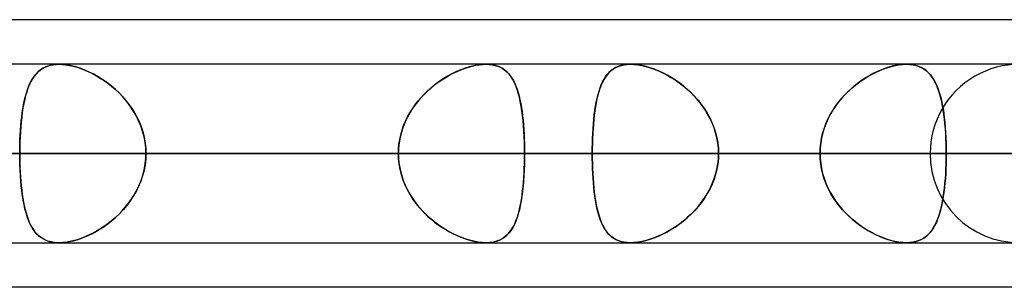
# Model space of a CAD drawing. Header units: millimetres. Extents: x -243 to 243, y -86 to 92.
# Tile 15 of 79: x -119.22 to -109.34, y 41.31 to 44. Entities that reach past the tile are written whole.
import ezdxf

# ---------------------------------------------------------------- set-up
doc = ezdxf.new("R2010")
doc.units = ezdxf.units.MM
doc.layers.add('MAIN-1', color=7, linetype='Continuous')

msp = doc.modelspace()

# ---------------------------------------------------------------- linework, layer by layer
at = {"layer": 'MAIN-1'}
for p, q in [((-70.1842, 44), (-129.42, 44)), ((-64.4885, 44), (-123.7242, 44)), ((-70.1842, 44), (-123.7242, 44)), ((-64.4885, 44), (-123.7242, 44)), ((-110.3231, 43.5525), (-151.076, 43.5525)), ((-110.3231, 43.5525), (-151.076, 43.5525)), ((-100.4445, 43.5525), (-137.114, 43.5525)), ((-100.4445, 43.5525), (-137.114, 43.5525)), ((-90.5644, 43.5525), (-123.152, 43.5525)), ((-90.5644, 43.5525), (-123.152, 43.5525)), ((122.9667, 43.5525), (-122.9667, 43.5525)), ((122.9667, 43.5525), (-122.9667, 43.5525)), ((-118.8909, 43.5463), (-118.9233, 43.5384)), ((-118.9098, 43.5421), (-118.8813, 43.5479)), ((-118.8563, 43.551), (-118.8909, 43.5463)), ((-118.8813, 43.5479), (-118.8514, 43.5514)), ((-118.8199, 43.5525), (-118.8563, 43.551)), ((-118.8514, 43.5514), (-118.8199, 43.5525)), ((-114.5395, 43.5525), (-118.8202, 43.5525)), ((-114.5395, 43.5525), (-118.8202, 43.5525)), ((-118.7808, 43.5509), (-118.8199, 43.5525)), ((-118.8199, 43.5525), (-118.7865, 43.5513)), ((-118.7865, 43.5513), (-118.7516, 43.5477)), ((-118.7397, 43.546), (-118.7808, 43.5509)), ((-118.7516, 43.5477), (-118.7152, 43.5416)), ((-118.6969, 43.5378), (-118.7397, 43.546)), ((-114.6181, 43.5463), (-114.6602, 43.5384)), ((-114.6421, 43.5421), (-114.6065, 43.5479)), ((-114.5777, 43.551), (-114.6181, 43.5463)), ((-114.6065, 43.5479), (-114.5722, 43.5514)), ((-114.5393, 43.5525), (-114.5777, 43.551)), ((-114.5722, 43.5514), (-114.5394, 43.5525)), ((-114.5394, 43.5525), (-114.5075, 43.5513)), ((-114.5023, 43.5509), (-114.5393, 43.5525)), ((-114.5075, 43.5513), (-114.4771, 43.5477)), ((-114.4674, 43.546), (-114.5023, 43.5509)), ((-114.4771, 43.5477), (-114.4482, 43.5416)), ((-114.4346, 43.5378), (-114.4674, 43.546)), ((-113.1557, 43.5471), (-113.186, 43.5404)), ((-113.1846, 43.5407), (-113.1547, 43.5473)), ((-113.1236, 43.5512), (-113.1557, 43.5471)), ((-113.1547, 43.5473), (-113.1231, 43.5512)), ((-113.0898, 43.5525), (-113.1236, 43.5512)), ((-113.1231, 43.5512), (-113.0898, 43.5525)), ((113.0899, 43.5525), (-113.0899, 43.5525)), ((113.0899, 43.5525), (-113.0899, 43.5525)), ((-113.0532, 43.5511), (-113.0898, 43.5525)), ((-113.0898, 43.5525), (-113.0537, 43.5511)), ((-113.0537, 43.5511), (-113.0159, 43.547)), ((-113.015, 43.5468), (-113.0532, 43.5511)), ((-113.0159, 43.547), (-112.9764, 43.54)), ((-112.9751, 43.5397), (-113.015, 43.5468)), ((-110.3984, 43.5467), (-110.4385, 43.5395)), ((-110.4324, 43.5408), (-110.3944, 43.5473)), ((-110.3598, 43.5511), (-110.3984, 43.5467)), ((-110.3944, 43.5473), (-110.358, 43.5512)), ((-110.3232, 43.5525), (-110.3598, 43.5511)), ((-110.358, 43.5512), (-110.3231, 43.5525)), ((-110.2895, 43.5512), (-110.3232, 43.5525)), ((-110.3231, 43.5525), (-110.2887, 43.5511)), ((-110.2576, 43.5472), (-110.2895, 43.5512)), ((-110.2887, 43.5511), (-110.256, 43.5469)), ((-110.2274, 43.5406), (-110.2576, 43.5472)), ((-110.256, 43.5469), (-110.2251, 43.54)), ((-119.0508, 43.4568), (-119.0703, 43.4327)), ((-119.0622, 43.4432), (-119.0451, 43.4631)), ((-119.0295, 43.4785), (-119.0508, 43.4568)), ((-119.0451, 43.4631), (-119.0265, 43.4811)), ((-119.0062, 43.4976), (-119.0295, 43.4785)), ((-119.0265, 43.4811), (-119.0065, 43.4974)), ((-119.0065, 43.4974), (-118.9849, 43.5116)), ((-118.9808, 43.514), (-119.0062, 43.4976)), ((-118.9849, 43.5116), (-118.9616, 43.5239)), ((-118.9532, 43.5277), (-118.9808, 43.514)), ((-118.9616, 43.5239), (-118.9366, 43.5341)), ((-118.9233, 43.5384), (-118.9532, 43.5277)), ((-118.9366, 43.5341), (-118.9098, 43.5421)), ((-118.7152, 43.5416), (-118.6778, 43.5332)), ((-118.6529, 43.5265), (-118.6969, 43.5378)), ((-118.6778, 43.5332), (-118.6398, 43.5226)), ((-118.6081, 43.5121), (-118.6529, 43.5265)), ((-118.6398, 43.5226), (-118.6013, 43.5097)), ((-118.5631, 43.4949), (-118.6081, 43.5121)), ((-118.6013, 43.5097), (-118.5626, 43.4947)), ((-118.5179, 43.475), (-118.5631, 43.4949)), ((-118.5626, 43.4947), (-118.5237, 43.4777)), ((-118.5237, 43.4777), (-118.4848, 43.4587)), ((-118.4729, 43.4524), (-118.5179, 43.475)), ((-118.4848, 43.4587), (-118.446, 43.4376)), ((-118.4284, 43.4273), (-118.4729, 43.4524)), ((-114.8804, 43.4568), (-114.9246, 43.4327)), ((-114.906, 43.4432), (-114.8681, 43.4631)), ((-114.8359, 43.4785), (-114.8804, 43.4568)), ((-114.8681, 43.4631), (-114.8301, 43.4811)), ((-114.7914, 43.4976), (-114.8359, 43.4785)), ((-114.8301, 43.4811), (-114.792, 43.4974)), ((-114.792, 43.4974), (-114.7539, 43.5116)), ((-114.7471, 43.514), (-114.7914, 43.4976)), ((-114.7539, 43.5116), (-114.7162, 43.5239)), ((-114.7033, 43.5277), (-114.7471, 43.514)), ((-114.7162, 43.5239), (-114.6788, 43.5341)), ((-114.6602, 43.5384), (-114.7033, 43.5277)), ((-114.6788, 43.5341), (-114.6421, 43.5421)), ((-114.4482, 43.5416), (-114.4211, 43.5332)), ((-114.4043, 43.5265), (-114.4346, 43.5378)), ((-114.4211, 43.5332), (-114.396, 43.5226)), ((-114.3766, 43.5121), (-114.4043, 43.5265)), ((-114.396, 43.5226), (-114.3726, 43.5097)), ((-114.3512, 43.4949), (-114.3766, 43.5121)), ((-114.3726, 43.5097), (-114.351, 43.4947)), ((-114.3282, 43.475), (-114.3512, 43.4949)), ((-114.351, 43.4947), (-114.331, 43.4777)), ((-114.331, 43.4777), (-114.3125, 43.4587)), ((-114.3072, 43.4524), (-114.3282, 43.475)), ((-114.3125, 43.4587), (-114.2954, 43.4376)), ((-114.2881, 43.4273), (-114.3072, 43.4524)), ((-113.3254, 43.4478), (-113.3425, 43.4244)), ((-113.3396, 43.4286), (-113.3226, 43.4512)), ((-113.3067, 43.469), (-113.3254, 43.4478)), ((-113.3226, 43.4512), (-113.3041, 43.4717)), ((-113.2864, 43.488), (-113.3067, 43.469)), ((-113.3041, 43.4717), (-113.284, 43.49)), ((-113.2642, 43.5048), (-113.2864, 43.488)), ((-113.284, 43.49), (-113.262, 43.5062)), ((-113.2402, 43.5191), (-113.2642, 43.5048)), ((-113.262, 43.5062), (-113.2382, 43.5201)), ((-113.2141, 43.531), (-113.2402, 43.5191)), ((-113.2382, 43.5201), (-113.2124, 43.5317)), ((-113.186, 43.5404), (-113.2141, 43.531)), ((-113.2124, 43.5317), (-113.1846, 43.5407)), ((-112.9764, 43.54), (-112.9358, 43.5304)), ((-112.934, 43.5299), (-112.9751, 43.5397)), ((-112.9358, 43.5304), (-112.8945, 43.5182)), ((-112.8923, 43.5174), (-112.934, 43.5299)), ((-112.8945, 43.5182), (-112.8527, 43.5035)), ((-112.8501, 43.5025), (-112.8923, 43.5174)), ((-112.8527, 43.5035), (-112.8107, 43.4864)), ((-112.8077, 43.4851), (-112.8501, 43.5025)), ((-112.8107, 43.4864), (-112.7687, 43.4671)), ((-112.7654, 43.4655), (-112.8077, 43.4851)), ((-112.7687, 43.4671), (-112.7268, 43.4455)), ((-112.7233, 43.4436), (-112.7654, 43.4655)), ((-110.7116, 43.4287), (-110.6717, 43.4513)), ((-110.6489, 43.4632), (-110.6912, 43.4405)), ((-110.6717, 43.4513), (-110.6316, 43.4717)), ((-110.6063, 43.4835), (-110.6489, 43.4632)), ((-110.6316, 43.4717), (-110.5913, 43.4901)), ((-110.5638, 43.5014), (-110.6063, 43.4835)), ((-110.5913, 43.4901), (-110.5511, 43.5063)), ((-110.5215, 43.5167), (-110.5638, 43.5014)), ((-110.5511, 43.5063), (-110.511, 43.5201)), ((-110.4797, 43.5295), (-110.5215, 43.5167)), ((-110.511, 43.5201), (-110.4714, 43.5317)), ((-110.4385, 43.5395), (-110.4797, 43.5295)), ((-110.4714, 43.5317), (-110.4324, 43.5408)), ((-110.199, 43.5314), (-110.2274, 43.5406)), ((-110.2251, 43.54), (-110.1963, 43.5303)), ((-110.1728, 43.5197), (-110.199, 43.5314)), ((-110.1963, 43.5303), (-110.1696, 43.5181)), ((-110.1484, 43.5058), (-110.1728, 43.5197)), ((-110.1696, 43.5181), (-110.1449, 43.5034)), ((-110.1259, 43.4895), (-110.1484, 43.5058)), ((-110.1449, 43.5034), (-110.1221, 43.4864)), ((-110.1052, 43.4711), (-110.1259, 43.4895)), ((-110.1221, 43.4864), (-110.1011, 43.4671)), ((-110.0861, 43.4506), (-110.1052, 43.4711)), ((-110.1011, 43.4671), (-110.0818, 43.4455)), ((-110.0685, 43.4281), (-110.0861, 43.4506)), ((-119.1194, 43.3453), (-119.1067, 43.3726)), ((-119.1043, 43.3773), (-119.1191, 43.3461)), ((-119.1067, 43.3726), (-119.0929, 43.398)), ((-119.0881, 43.4062), (-119.1043, 43.3773)), ((-119.0929, 43.398), (-119.0781, 43.4215)), ((-119.0703, 43.4327), (-119.0881, 43.4062)), ((-119.0781, 43.4215), (-119.0622, 43.4432)), ((-118.446, 43.4376), (-118.4073, 43.4144)), ((-118.3843, 43.3995), (-118.4284, 43.4273)), ((-118.4073, 43.4144), (-118.369, 43.3892)), ((-118.3407, 43.3691), (-118.3843, 43.3995)), ((-118.369, 43.3892), (-118.3312, 43.3621)), ((-118.298, 43.3361), (-118.3407, 43.3691)), ((-118.3312, 43.3621), (-118.2941, 43.3329)), ((-115.0541, 43.3453), (-115.0178, 43.3726)), ((-115.0112, 43.3773), (-115.0531, 43.3461)), ((-115.0178, 43.3726), (-114.9809, 43.398)), ((-114.9682, 43.4062), (-115.0112, 43.3773)), ((-114.9809, 43.398), (-114.9435, 43.4215)), ((-114.9246, 43.4327), (-114.9682, 43.4062)), ((-114.9435, 43.4215), (-114.906, 43.4432)), ((-114.2954, 43.4376), (-114.2796, 43.4144)), ((-114.2707, 43.3995), (-114.2881, 43.4273)), ((-114.2796, 43.4144), (-114.265, 43.3892)), ((-114.2548, 43.3691), (-114.2707, 43.3995)), ((-114.265, 43.3892), (-114.2515, 43.3621)), ((-114.2404, 43.3361), (-114.2548, 43.3691)), ((-114.2515, 43.3621), (-114.2391, 43.3329)), ((-113.395, 43.3169), (-113.3829, 43.348)), ((-113.3724, 43.3714), (-113.3854, 43.342)), ((-113.3829, 43.348), (-113.3697, 43.377)), ((-113.3582, 43.3989), (-113.3724, 43.3714)), ((-113.3697, 43.377), (-113.3553, 43.4039)), ((-113.3425, 43.4244), (-113.3582, 43.3989)), ((-113.3553, 43.4039), (-113.3396, 43.4286)), ((-112.7268, 43.4455), (-112.6849, 43.4216)), ((-112.6817, 43.4196), (-112.7233, 43.4436)), ((-112.6849, 43.4216), (-112.6434, 43.3953)), ((-112.6404, 43.3934), (-112.6817, 43.4196)), ((-112.6434, 43.3953), (-112.6023, 43.3668)), ((-112.5996, 43.3648), (-112.6404, 43.3934)), ((-112.6023, 43.3668), (-112.562, 43.3361)), ((-112.5595, 43.3341), (-112.5996, 43.3648)), ((-110.8666, 43.3169), (-110.8289, 43.348)), ((-110.8147, 43.359), (-110.854, 43.3276)), ((-110.8289, 43.348), (-110.7904, 43.377)), ((-110.7744, 43.3883), (-110.8147, 43.359)), ((-110.7904, 43.377), (-110.7512, 43.4039)), ((-110.7331, 43.4155), (-110.7744, 43.3883)), ((-110.7512, 43.4039), (-110.7116, 43.4287)), ((-110.6912, 43.4405), (-110.7331, 43.4155)), ((-110.0818, 43.4455), (-110.0639, 43.4216)), ((-110.0522, 43.4036), (-110.0685, 43.4281)), ((-110.0639, 43.4216), (-110.0473, 43.3953)), ((-110.0372, 43.3769), (-110.0522, 43.4036)), ((-110.0473, 43.3953), (-110.032, 43.3668)), ((-110.0232, 43.3481), (-110.0372, 43.3769)), ((-110.032, 43.3668), (-110.018, 43.3361)), ((-110.0104, 43.3173), (-110.0232, 43.3481)), ((-119.1612, 43.2184), (-119.1521, 43.2528)), ((-119.1447, 43.2773), (-119.1557, 43.2398)), ((-119.1521, 43.2528), (-119.1421, 43.2854)), ((-119.1325, 43.3128), (-119.1447, 43.2773)), ((-119.1421, 43.2854), (-119.1312, 43.3163)), ((-119.1191, 43.3461), (-119.1325, 43.3128)), ((-119.1312, 43.3163), (-119.1194, 43.3453)), ((-118.2564, 43.3005), (-118.298, 43.3361)), ((-118.2941, 43.3329), (-118.2579, 43.3018)), ((-118.2579, 43.3018), (-118.2227, 43.2688)), ((-118.2163, 43.2624), (-118.2564, 43.3005)), ((-118.2227, 43.2688), (-118.189, 43.234)), ((-118.1778, 43.2218), (-118.2163, 43.2624)), ((-115.1904, 43.2184), (-115.158, 43.2528)), ((-115.133, 43.2773), (-115.1706, 43.2398)), ((-115.158, 43.2528), (-115.1244, 43.2854)), ((-115.0938, 43.3128), (-115.133, 43.2773)), ((-115.1244, 43.2854), (-115.0897, 43.3163)), ((-115.0531, 43.3461), (-115.0938, 43.3128)), ((-115.0897, 43.3163), (-115.0541, 43.3453)), ((-114.2273, 43.3005), (-114.2404, 43.3361)), ((-114.2391, 43.3329), (-114.2277, 43.3018)), ((-114.2277, 43.3018), (-114.2173, 43.2688)), ((-114.2154, 43.2624), (-114.2273, 43.3005)), ((-114.2173, 43.2688), (-114.2078, 43.234)), ((-114.2048, 43.2218), (-114.2154, 43.2624)), ((-113.4252, 43.2113), (-113.4161, 43.2485)), ((-113.4079, 43.2774), (-113.4177, 43.2424)), ((-113.4161, 43.2485), (-113.406, 43.2837)), ((-113.3972, 43.3106), (-113.4079, 43.2774)), ((-113.406, 43.2837), (-113.395, 43.3169)), ((-113.3854, 43.342), (-113.3972, 43.3106)), ((-112.562, 43.3361), (-112.5227, 43.3031)), ((-112.5205, 43.3011), (-112.5595, 43.3341)), ((-112.5227, 43.3031), (-112.4846, 43.2679)), ((-112.4826, 43.266), (-112.5205, 43.3011)), ((-112.4846, 43.2679), (-112.4479, 43.2305)), ((-112.4462, 43.2287), (-112.4826, 43.266)), ((-110.9724, 43.2113), (-110.9385, 43.2485)), ((-110.9285, 43.2588), (-110.9634, 43.2216)), ((-110.9385, 43.2485), (-110.9032, 43.2837)), ((-110.892, 43.2942), (-110.9285, 43.2588)), ((-110.9032, 43.2837), (-110.8666, 43.3169)), ((-110.854, 43.3276), (-110.892, 43.2942)), ((-110.018, 43.3361), (-110.0051, 43.3031)), ((-109.9986, 43.2844), (-110.0104, 43.3173)), ((-110.0051, 43.3031), (-109.9933, 43.2679)), ((-109.9877, 43.2495), (-109.9986, 43.2844)), ((-109.9933, 43.2679), (-109.9825, 43.2306)), ((-109.9778, 43.2127), (-109.9877, 43.2495)), ((-119.1746, 43.1586), (-119.1825, 43.1151)), ((-119.1772, 43.1449), (-119.1696, 43.1824)), ((-119.1656, 43.2002), (-119.1746, 43.1586)), ((-119.1696, 43.1824), (-119.1612, 43.2184)), ((-119.1557, 43.2398), (-119.1656, 43.2002)), ((-118.189, 43.234), (-118.1567, 43.1975)), ((-118.1414, 43.1788), (-118.1778, 43.2218)), ((-118.1567, 43.1975), (-118.1263, 43.1594)), ((-118.1074, 43.1337), (-118.1414, 43.1788)), ((-118.1263, 43.1594), (-118.0977, 43.1197)), ((-115.2401, 43.1586), (-115.2716, 43.1151)), ((-115.2505, 43.1449), (-115.2213, 43.1824)), ((-115.2064, 43.2002), (-115.2401, 43.1586)), ((-115.2213, 43.1824), (-115.1904, 43.2184)), ((-115.1706, 43.2398), (-115.2064, 43.2002)), ((-114.2078, 43.234), (-114.1992, 43.1975)), ((-114.1952, 43.1788), (-114.2048, 43.2218)), ((-114.1992, 43.1975), (-114.1914, 43.1594)), ((-114.1868, 43.1337), (-114.1952, 43.1788)), ((-114.1914, 43.1594), (-114.1844, 43.1197)), ((-113.4344, 43.1673), (-113.4415, 43.1272)), ((-113.4407, 43.1317), (-113.4334, 43.1724)), ((-113.4265, 43.2057), (-113.4344, 43.1673)), ((-113.4334, 43.1724), (-113.4252, 43.2113)), ((-113.4177, 43.2424), (-113.4265, 43.2057)), ((-112.4479, 43.2305), (-112.4131, 43.1913)), ((-112.4114, 43.1893), (-112.4462, 43.2287)), ((-112.4131, 43.1913), (-112.3802, 43.1501)), ((-112.3787, 43.148), (-112.4114, 43.1893)), ((-112.3802, 43.1501), (-112.3496, 43.107)), ((-111.0345, 43.1317), (-111.0045, 43.1723)), ((-110.9964, 43.1825), (-111.0275, 43.1416)), ((-111.0045, 43.1723), (-110.9724, 43.2113)), ((-110.9634, 43.2216), (-110.9964, 43.1825)), ((-109.9825, 43.2306), (-109.9727, 43.1913)), ((-109.9688, 43.1739), (-109.9778, 43.2127)), ((-109.9727, 43.1913), (-109.9639, 43.1501)), ((-109.9607, 43.1334), (-109.9688, 43.1739)), ((-109.9639, 43.1501), (-109.9561, 43.1071)), ((-119.1896, 43.0698), (-119.1957, 43.0227)), ((-119.1956, 43.024), (-119.1901, 43.0657)), ((-119.1901, 43.0657), (-119.184, 43.106)), ((-119.1825, 43.1151), (-119.1896, 43.0698)), ((-119.184, 43.106), (-119.1772, 43.1449)), ((-118.0761, 43.0866), (-118.1074, 43.1337)), ((-118.0977, 43.1197), (-118.0711, 43.0784)), ((-118.0478, 43.0376), (-118.0761, 43.0866)), ((-118.0711, 43.0784), (-118.0468, 43.0357)), ((-115.3006, 43.0698), (-115.3269, 43.0227)), ((-115.3262, 43.024), (-115.3031, 43.0657)), ((-115.3031, 43.0657), (-115.2778, 43.106)), ((-115.2716, 43.1151), (-115.3006, 43.0698)), ((-115.2778, 43.106), (-115.2505, 43.1449)), ((-114.1794, 43.0866), (-114.1868, 43.1337)), ((-114.1844, 43.1197), (-114.1782, 43.0784)), ((-114.1729, 43.0376), (-114.1794, 43.0866)), ((-114.1782, 43.0784), (-114.1727, 43.0357)), ((-113.4478, 43.0855), (-113.4533, 43.0423)), ((-113.4529, 43.0458), (-113.4472, 43.0895)), ((-113.4415, 43.1272), (-113.4478, 43.0855)), ((-113.4472, 43.0895), (-113.4407, 43.1317)), ((-112.3482, 43.1049), (-112.3787, 43.148)), ((-112.3496, 43.107), (-112.3214, 43.0623)), ((-112.3202, 43.0602), (-112.3482, 43.1049)), ((-112.3214, 43.0623), (-112.2958, 43.0158)), ((-112.2948, 43.0138), (-112.3202, 43.0602)), ((-111.083, 43.0547), (-111.107, 43.0089)), ((-111.088, 43.0457), (-111.0624, 43.0895)), ((-111.0564, 43.099), (-111.083, 43.0547)), ((-111.0624, 43.0895), (-111.0345, 43.1317)), ((-111.0275, 43.1416), (-111.0564, 43.099)), ((-109.9535, 43.0913), (-109.9607, 43.1334)), ((-109.9561, 43.1071), (-109.9491, 43.0623)), ((-109.9471, 43.0476), (-109.9535, 43.0913)), ((-109.9491, 43.0623), (-109.943, 43.0159)), ((-119.201, 42.9739), (-119.2055, 42.9237)), ((-119.2044, 42.9369), (-119.2003, 42.9811)), ((-119.1957, 43.0227), (-119.201, 42.9739)), ((-119.2003, 42.9811), (-119.1956, 43.024)), ((-118.0226, 42.9868), (-118.0478, 43.0376)), ((-118.0468, 43.0357), (-118.0248, 42.9916)), ((-118.0248, 42.9916), (-118.0054, 42.9462)), ((-118.0008, 42.9343), (-118.0226, 42.9868)), ((-115.3504, 42.9739), (-115.3706, 42.9237)), ((-115.3656, 42.9369), (-115.3471, 42.9811)), ((-115.3269, 43.0227), (-115.3504, 42.9739)), ((-115.3471, 42.9811), (-115.3262, 43.024)), ((-114.1674, 42.9868), (-114.1729, 43.0376)), ((-114.1727, 43.0357), (-114.1679, 42.9916)), ((-114.1679, 42.9916), (-114.1638, 42.9462)), ((-114.1628, 42.9343), (-114.1674, 42.9868)), ((-113.4658, 42.9063), (-113.4622, 42.954)), ((-113.4582, 42.9977), (-113.4624, 42.9517)), ((-113.4622, 42.954), (-113.4579, 43.0006)), ((-113.4533, 43.0423), (-113.4582, 42.9977)), ((-113.4579, 43.0006), (-113.4529, 43.0458)), ((-112.2958, 43.0158), (-112.2731, 42.9677)), ((-112.2723, 42.9659), (-112.2948, 43.0138)), ((-112.2731, 42.9677), (-112.2534, 42.9181)), ((-112.2528, 42.9164), (-112.2723, 42.9659)), ((-111.149, 42.9062), (-111.1314, 42.954)), ((-111.1283, 42.9616), (-111.1467, 42.9131)), ((-111.1314, 42.954), (-111.111, 43.0005)), ((-111.107, 43.0089), (-111.1283, 42.9616)), ((-111.111, 43.0005), (-111.088, 43.0457)), ((-109.9414, 43.0024), (-109.9471, 43.0476)), ((-109.943, 43.0159), (-109.9377, 42.9677)), ((-109.9366, 42.9558), (-109.9414, 43.0024)), ((-109.9377, 42.9677), (-109.9333, 42.9182)), ((-109.9325, 42.9079), (-109.9366, 42.9558)), ((-119.2091, 42.8722), (-119.2119, 42.8194)), ((-119.2106, 42.8461), (-119.2078, 42.8918)), ((-119.2055, 42.9237), (-119.2091, 42.8722)), ((-119.2078, 42.8918), (-119.2044, 42.9369)), ((-118.0054, 42.9462), (-117.9887, 42.8999)), ((-117.9826, 42.8805), (-118.0008, 42.9343)), ((-117.9887, 42.8999), (-117.9749, 42.8527)), ((-117.9683, 42.8258), (-117.9826, 42.8805)), ((-115.3875, 42.8722), (-115.4009, 42.8194)), ((-115.3946, 42.8461), (-115.3815, 42.8918)), ((-115.3706, 42.9237), (-115.3875, 42.8722)), ((-115.3815, 42.8918), (-115.3656, 42.9369)), ((-114.1638, 42.9462), (-114.1603, 42.8999)), ((-114.1591, 42.8805), (-114.1628, 42.9343)), ((-114.1603, 42.8999), (-114.1575, 42.8527)), ((-114.1562, 42.8258), (-114.1591, 42.8805)), ((-113.4709, 42.8085), (-113.4687, 42.8578)), ((-113.4687, 42.8565), (-113.4709, 42.8075)), ((-113.4687, 42.8578), (-113.4658, 42.9063)), ((-113.4659, 42.9046), (-113.4687, 42.8565)), ((-113.4624, 42.9517), (-113.4659, 42.9046)), ((-112.2534, 42.9181), (-112.2371, 42.8676)), ((-112.2367, 42.866), (-112.2528, 42.9164)), ((-112.2371, 42.8676), (-112.2242, 42.8162)), ((-112.2239, 42.8148), (-112.2367, 42.866)), ((-111.1749, 42.8085), (-111.1635, 42.8577)), ((-111.162, 42.8634), (-111.174, 42.8127)), ((-111.1635, 42.8577), (-111.149, 42.9062)), ((-111.1467, 42.9131), (-111.162, 42.8634)), ((-109.9333, 42.9182), (-109.9297, 42.8677)), ((-109.9291, 42.859), (-109.9325, 42.9079)), ((-109.9297, 42.8677), (-109.9268, 42.8162)), ((-109.9266, 42.8095), (-109.9291, 42.859)), ((-119.214, 42.7659), (-119.2152, 42.7119)), ((-119.2143, 42.7527), (-119.2128, 42.7996)), ((-119.2119, 42.8194), (-119.214, 42.7659)), ((-119.2128, 42.7996), (-119.2106, 42.8461)), ((-117.9749, 42.8527), (-117.964, 42.8048)), ((-117.958, 42.7703), (-117.9683, 42.8258)), ((-117.964, 42.8048), (-117.9561, 42.7563)), ((-117.9518, 42.7141), (-117.958, 42.7703)), ((-117.9561, 42.7563), (-117.9513, 42.7071)), ((-115.4106, 42.7659), (-115.4164, 42.7119)), ((-115.4124, 42.7527), (-115.4049, 42.7996)), ((-115.4009, 42.8194), (-115.4106, 42.7659)), ((-115.4049, 42.7996), (-115.3946, 42.8461)), ((-114.1575, 42.8527), (-114.1553, 42.8048)), ((-114.1541, 42.7703), (-114.1562, 42.8258)), ((-114.1553, 42.8048), (-114.1538, 42.7563)), ((-114.1529, 42.7141), (-114.1541, 42.7703)), ((-114.1538, 42.7563), (-114.1528, 42.7071)), ((-113.4734, 42.7083), (-113.4725, 42.7587)), ((-113.4725, 42.7578), (-113.4734, 42.7078)), ((-113.4725, 42.7587), (-113.4709, 42.8085)), ((-113.4709, 42.8075), (-113.4725, 42.7578)), ((-112.2242, 42.8162), (-112.2149, 42.7639)), ((-112.2148, 42.7629), (-112.2239, 42.8148)), ((-112.2149, 42.7639), (-112.2093, 42.711)), ((-112.2092, 42.7104), (-112.2148, 42.7629)), ((-111.1881, 42.7083), (-111.1831, 42.7586)), ((-111.1828, 42.7614), (-111.188, 42.7096)), ((-111.1831, 42.7586), (-111.1749, 42.8085)), ((-111.174, 42.8127), (-111.1828, 42.7614)), ((-109.9268, 42.8162), (-109.9249, 42.764)), ((-109.9247, 42.7593), (-109.9266, 42.8095)), ((-109.9249, 42.764), (-109.9237, 42.711)), ((-109.9236, 42.7086), (-109.9247, 42.7593)), ((-151.971, 42.6575), (-111.1898, 42.6575)), ((-111.1898, 42.6575), (-151.971, 42.6575)), ((-109.9233, 42.6575), (-150.181, 42.6575)), ((-150.181, 42.6575), (-109.9233, 42.6575)), ((-138.009, 42.6575), (-101.3104, 42.6575)), ((-101.3104, 42.6575), (-138.009, 42.6575)), ((-100.0437, 42.6575), (-136.219, 42.6575)), ((-136.219, 42.6575), (-100.0437, 42.6575)), ((-124.047, 42.6575), (-91.4294, 42.6575)), ((-91.4294, 42.6575), (-124.047, 42.6575)), ((-115.4184, 42.6575), (-124.0264, 42.6575)), ((-124.0264, 42.6575), (-115.4184, 42.6575)), ((-123.4449, 42.6575), (123.4449, 42.6575)), ((123.4449, 42.6575), (-123.4449, 42.6575)), ((-90.1625, 42.6575), (-122.257, 42.6575)), ((-122.257, 42.6575), (-90.1625, 42.6575)), ((122.0848, 42.6575), (-122.0848, 42.6575)), ((-122.0848, 42.6575), (122.0848, 42.6575)), ((-122.0848, 42.6575), (-113.4737, 42.6575)), ((-113.4737, 42.6575), (-122.0848, 42.6575)), ((-111.1898, 42.6575), (-119.8017, 42.6575)), ((-119.8017, 42.6575), (-111.1898, 42.6575)), ((-119.2152, 42.7119), (-119.2156, 42.6575)), ((-119.2156, 42.6575), (-119.2153, 42.7053)), ((-119.2156, 42.6575), (-115.4184, 42.6575)), ((-115.4184, 42.6575), (-119.2156, 42.6575)), ((-119.2151, 42.6015), (-119.2156, 42.6575)), ((-119.2156, 42.6575), (-119.2153, 42.6097)), ((-119.2153, 42.7053), (-119.2143, 42.7527)), ((-117.9497, 42.6575), (-117.9518, 42.7141)), ((-117.9497, 42.6575), (-117.9518, 42.6009)), ((-117.9513, 42.7071), (-117.9497, 42.6575)), ((-117.9513, 42.6079), (-117.9497, 42.6575)), ((-114.1525, 42.6575), (-117.9497, 42.6575)), ((-117.9497, 42.6575), (-114.1525, 42.6575)), ((-117.9497, 42.6575), (-109.3415, 42.6575)), ((-109.3415, 42.6575), (-117.9497, 42.6575)), ((-115.4164, 42.7119), (-115.4184, 42.6575)), ((-115.4184, 42.6575), (-115.4169, 42.7053)), ((-115.4184, 42.6575), (-115.4169, 42.6097)), ((-115.4164, 42.6031), (-115.4184, 42.6575)), ((-115.4169, 42.7053), (-115.4124, 42.7527)), ((-114.1525, 42.6575), (-114.1529, 42.7141)), ((-114.1525, 42.6575), (-114.1529, 42.6009)), ((-114.1528, 42.7071), (-114.1525, 42.6575)), ((-114.1528, 42.6079), (-114.1525, 42.6575)), ((-105.5444, 42.6575), (-114.1525, 42.6575)), ((-114.1525, 42.6575), (-105.5444, 42.6575)), ((-113.4737, 42.6575), (-113.4734, 42.7083)), ((-113.4734, 42.7078), (-113.4737, 42.6575)), ((-113.4737, 42.6575), (113.4737, 42.6575)), ((113.4737, 42.6575), (-113.4737, 42.6575)), ((-113.4734, 42.6072), (-113.4737, 42.6575)), ((-113.4737, 42.6575), (-113.4734, 42.6067)), ((-112.2093, 42.711), (-112.2073, 42.6575)), ((-112.2093, 42.604), (-112.2073, 42.6575)), ((-112.2073, 42.6575), (-112.2092, 42.7104)), ((-112.2073, 42.6575), (-112.2092, 42.6046)), ((112.2073, 42.6575), (-112.2073, 42.6575)), ((-112.2073, 42.6575), (112.2073, 42.6575)), ((-112.2073, 42.6575), (-103.5955, 42.6575)), ((-103.5955, 42.6575), (-112.2073, 42.6575)), ((-111.188, 42.7096), (-111.1898, 42.6575)), ((-111.1898, 42.6575), (-111.1881, 42.7083)), ((-111.1898, 42.6575), (-111.1881, 42.6067)), ((-111.188, 42.6054), (-111.1898, 42.6575)), ((-110.085, 42.6575), (-81.5463, 42.6575)), ((-81.5463, 42.6575), (-110.085, 42.6575)), ((-109.9237, 42.711), (-109.9233, 42.6575)), ((-109.9233, 42.6575), (-109.9236, 42.7086)), ((-109.9236, 42.6058), (-109.9233, 42.6575)), ((-109.9233, 42.6575), (-109.9236, 42.6064)), ((-101.3104, 42.6575), (-109.9233, 42.6575)), ((-109.9233, 42.6575), (-101.3104, 42.6575)), ((-109.3415, 42.6575), (-105.5444, 42.6575)), ((-105.5444, 42.6575), (-109.3415, 42.6575)), ((-119.2153, 42.6097), (-119.2143, 42.5623)), ((-119.2139, 42.5459), (-119.2151, 42.6015)), ((-119.2143, 42.5623), (-119.2128, 42.5154)), ((-117.964, 42.5102), (-117.9561, 42.5587)), ((-117.9518, 42.6009), (-117.958, 42.5448)), ((-117.9561, 42.5587), (-117.9513, 42.6079)), ((-115.4169, 42.6097), (-115.4124, 42.5623)), ((-115.4106, 42.5491), (-115.4164, 42.6031)), ((-115.4124, 42.5623), (-115.4049, 42.5154)), ((-114.1553, 42.5102), (-114.1538, 42.5587)), ((-114.1529, 42.6009), (-114.1541, 42.5448)), ((-114.1538, 42.5587), (-114.1528, 42.6079)), ((-113.4725, 42.5572), (-113.4734, 42.6072)), ((-113.4734, 42.6067), (-113.4725, 42.5563)), ((-113.4709, 42.5075), (-113.4725, 42.5572)), ((-112.2149, 42.5511), (-112.2093, 42.604)), ((-112.2092, 42.6046), (-112.2148, 42.5521)), ((-111.1881, 42.6067), (-111.1831, 42.5564)), ((-111.1828, 42.5536), (-111.188, 42.6054)), ((-109.9236, 42.6064), (-109.9247, 42.5557)), ((-109.9247, 42.5546), (-109.9236, 42.6058)), ((-119.2117, 42.4908), (-119.2139, 42.5459)), ((-119.2128, 42.5154), (-119.2106, 42.4689)), ((-119.2087, 42.4366), (-119.2117, 42.4908)), ((-119.2106, 42.4689), (-119.2078, 42.4232)), ((-117.9887, 42.4151), (-117.9749, 42.4623)), ((-117.9683, 42.4892), (-117.9826, 42.4345)), ((-117.9749, 42.4623), (-117.964, 42.5102)), ((-117.958, 42.5448), (-117.9683, 42.4892)), ((-115.4009, 42.4956), (-115.4106, 42.5491)), ((-115.4049, 42.5154), (-115.3946, 42.4689)), ((-115.3875, 42.4428), (-115.4009, 42.4956)), ((-115.3946, 42.4689), (-115.3815, 42.4232)), ((-114.1603, 42.4151), (-114.1575, 42.4623)), ((-114.1562, 42.4892), (-114.1591, 42.4345)), ((-114.1575, 42.4623), (-114.1553, 42.5102)), ((-114.1541, 42.5448), (-114.1562, 42.4892)), ((-113.4725, 42.5563), (-113.4709, 42.5065)), ((-113.4687, 42.4585), (-113.4709, 42.5075)), ((-113.4709, 42.5065), (-113.4687, 42.4572)), ((-113.4659, 42.4104), (-113.4687, 42.4585)), ((-112.2371, 42.4474), (-112.2242, 42.4988)), ((-112.2239, 42.5002), (-112.2367, 42.449)), ((-112.2242, 42.4988), (-112.2149, 42.5511)), ((-112.2148, 42.5521), (-112.2239, 42.5002)), ((-111.1831, 42.5564), (-111.1749, 42.5065)), ((-111.174, 42.5023), (-111.1828, 42.5536)), ((-111.1749, 42.5065), (-111.1635, 42.4573)), ((-111.162, 42.4516), (-111.174, 42.5023)), ((-109.9292, 42.4544), (-109.9266, 42.5041)), ((-109.9266, 42.5055), (-109.9291, 42.456)), ((-109.9247, 42.5557), (-109.9266, 42.5055)), ((-109.9266, 42.5041), (-109.9247, 42.5546)), ((-119.2049, 42.3837), (-119.2087, 42.4366)), ((-119.2078, 42.4232), (-119.2044, 42.3781)), ((-119.2001, 42.3322), (-119.2049, 42.3837)), ((-119.2044, 42.3781), (-119.2003, 42.3339)), ((-118.0248, 42.3234), (-118.0054, 42.3688)), ((-118.0008, 42.3807), (-118.0226, 42.3282)), ((-118.0054, 42.3688), (-117.9887, 42.4151)), ((-117.9826, 42.4345), (-118.0008, 42.3807)), ((-115.3706, 42.3913), (-115.3875, 42.4428)), ((-115.3815, 42.4232), (-115.3656, 42.3781)), ((-115.3504, 42.3411), (-115.3706, 42.3913)), ((-115.3656, 42.3781), (-115.3471, 42.3339)), ((-114.1679, 42.3234), (-114.1638, 42.3688)), ((-114.1628, 42.3807), (-114.1674, 42.3282)), ((-114.1638, 42.3688), (-114.1603, 42.4151)), ((-114.1591, 42.4345), (-114.1628, 42.3807)), ((-113.4687, 42.4572), (-113.4658, 42.4087)), ((-113.4624, 42.3633), (-113.4659, 42.4104)), ((-113.4658, 42.4087), (-113.4622, 42.361)), ((-113.4582, 42.3173), (-113.4624, 42.3633)), ((-113.4622, 42.361), (-113.4579, 42.3144)), ((-112.2731, 42.3473), (-112.2534, 42.3969)), ((-112.2528, 42.3986), (-112.2723, 42.3492)), ((-112.2534, 42.3969), (-112.2371, 42.4474)), ((-112.2367, 42.449), (-112.2528, 42.3986)), ((-111.1635, 42.4573), (-111.149, 42.4088)), ((-111.1467, 42.4019), (-111.162, 42.4516)), ((-111.149, 42.4088), (-111.1314, 42.3611)), ((-111.1283, 42.3534), (-111.1467, 42.4019)), ((-111.1314, 42.3611), (-111.111, 42.3145)), ((-109.9368, 42.3574), (-109.9326, 42.4054)), ((-109.9325, 42.4071), (-109.9366, 42.3592)), ((-109.9326, 42.4054), (-109.9292, 42.4544)), ((-109.9291, 42.456), (-109.9325, 42.4071)), ((-119.2003, 42.3339), (-119.1956, 42.291)), ((-119.1945, 42.2823), (-119.2001, 42.3322)), ((-119.1956, 42.291), (-119.1901, 42.2493)), ((-119.188, 42.2342), (-119.1945, 42.2823)), ((-118.0478, 42.2774), (-118.0761, 42.2284)), ((-118.0711, 42.2366), (-118.0468, 42.2793)), ((-118.0226, 42.3282), (-118.0478, 42.2774)), ((-118.0468, 42.2793), (-118.0248, 42.3234)), ((-115.3269, 42.2923), (-115.3504, 42.3411)), ((-115.3471, 42.3339), (-115.3262, 42.291)), ((-115.3006, 42.2452), (-115.3269, 42.2923)), ((-115.3262, 42.291), (-115.3031, 42.2493)), ((-114.1729, 42.2774), (-114.1794, 42.2284)), ((-114.1782, 42.2366), (-114.1727, 42.2793)), ((-114.1674, 42.3282), (-114.1729, 42.2774)), ((-114.1727, 42.2793), (-114.1679, 42.3234)), ((-113.4533, 42.2727), (-113.4582, 42.3173)), ((-113.4579, 42.3144), (-113.4529, 42.2692)), ((-113.4478, 42.2295), (-113.4533, 42.2727)), ((-113.4529, 42.2692), (-113.4472, 42.2255)), ((-112.3214, 42.2527), (-112.2958, 42.2992)), ((-112.2948, 42.3012), (-112.3202, 42.2548)), ((-112.2958, 42.2992), (-112.2731, 42.3473)), ((-112.2723, 42.3492), (-112.2948, 42.3012)), ((-111.107, 42.3061), (-111.1283, 42.3534)), ((-111.111, 42.3145), (-111.088, 42.2693)), ((-111.083, 42.2603), (-111.107, 42.3061)), ((-111.088, 42.2693), (-111.0624, 42.2256)), ((-109.9538, 42.2215), (-109.9473, 42.2653)), ((-109.9471, 42.2674), (-109.9535, 42.2237)), ((-109.9473, 42.2653), (-109.9417, 42.3106)), ((-109.9414, 42.3126), (-109.9471, 42.2674)), ((-109.9417, 42.3106), (-109.9368, 42.3574)), ((-109.9366, 42.3592), (-109.9414, 42.3126)), ((-119.1901, 42.2493), (-119.184, 42.209)), ((-119.1805, 42.188), (-119.188, 42.2342)), ((-119.184, 42.209), (-119.1772, 42.1701)), ((-119.172, 42.1438), (-119.1805, 42.188)), ((-119.1772, 42.1701), (-119.1696, 42.1326)), ((-118.1074, 42.1813), (-118.1414, 42.1362)), ((-118.1263, 42.1556), (-118.0977, 42.1953)), ((-118.0761, 42.2284), (-118.1074, 42.1813)), ((-118.0977, 42.1953), (-118.0711, 42.2366)), ((-115.3031, 42.2493), (-115.2778, 42.209)), ((-115.2716, 42.1999), (-115.3006, 42.2452)), ((-115.2778, 42.209), (-115.2505, 42.1701)), ((-115.2401, 42.1564), (-115.2716, 42.1999)), ((-115.2505, 42.1701), (-115.2213, 42.1326)), ((-114.1868, 42.1813), (-114.1952, 42.1362)), ((-114.1914, 42.1556), (-114.1844, 42.1953)), ((-114.1794, 42.2284), (-114.1868, 42.1813)), ((-114.1844, 42.1953), (-114.1782, 42.2366)), ((-113.4415, 42.1878), (-113.4478, 42.2295)), ((-113.4472, 42.2255), (-113.4407, 42.1833)), ((-113.4344, 42.1477), (-113.4415, 42.1878)), ((-113.4407, 42.1833), (-113.4334, 42.1426)), ((-112.4131, 42.1237), (-112.3802, 42.1649)), ((-112.3787, 42.167), (-112.4114, 42.1257)), ((-112.3802, 42.1649), (-112.3496, 42.208)), ((-112.3482, 42.2101), (-112.3787, 42.167)), ((-112.3496, 42.208), (-112.3214, 42.2527)), ((-112.3202, 42.2548), (-112.3482, 42.2101)), ((-111.0564, 42.216), (-111.083, 42.2603)), ((-111.0624, 42.2256), (-111.0346, 42.1833)), ((-111.0275, 42.1734), (-111.0564, 42.216)), ((-111.0346, 42.1833), (-111.0045, 42.1427)), ((-110.9964, 42.1325), (-111.0275, 42.1734)), ((-109.9693, 42.139), (-109.9611, 42.1794)), ((-109.9607, 42.1816), (-109.9688, 42.1411)), ((-109.9611, 42.1794), (-109.9538, 42.2215)), ((-109.9535, 42.2237), (-109.9607, 42.1816)), ((-119.1625, 42.1016), (-119.172, 42.1438)), ((-119.1696, 42.1326), (-119.1612, 42.0966)), ((-119.1519, 42.0615), (-119.1625, 42.1016)), ((-119.1612, 42.0966), (-119.1521, 42.0622)), ((-118.2227, 42.0462), (-118.189, 42.081)), ((-118.1778, 42.0932), (-118.2163, 42.0526)), ((-118.189, 42.081), (-118.1567, 42.1175)), ((-118.1414, 42.1362), (-118.1778, 42.0932)), ((-118.1567, 42.1175), (-118.1263, 42.1556)), ((-115.2064, 42.1148), (-115.2401, 42.1564)), ((-115.2213, 42.1326), (-115.1904, 42.0966)), ((-115.1706, 42.0752), (-115.2064, 42.1148)), ((-115.1904, 42.0966), (-115.158, 42.0622)), ((-115.133, 42.0377), (-115.1706, 42.0752)), ((-114.2173, 42.0462), (-114.2078, 42.081)), ((-114.2048, 42.0932), (-114.2154, 42.0526)), ((-114.2078, 42.081), (-114.1992, 42.1175)), ((-114.1952, 42.1362), (-114.2048, 42.0932)), ((-114.1992, 42.1175), (-114.1914, 42.1556)), ((-113.4265, 42.1093), (-113.4344, 42.1477)), ((-113.4334, 42.1426), (-113.4252, 42.1037)), ((-113.4177, 42.0726), (-113.4265, 42.1093)), ((-113.4252, 42.1037), (-113.4161, 42.0665)), ((-113.4079, 42.0376), (-113.4177, 42.0726)), ((-113.4161, 42.0665), (-113.406, 42.0313)), ((-112.4846, 42.0471), (-112.4479, 42.0844)), ((-112.4462, 42.0863), (-112.4826, 42.049)), ((-112.4479, 42.0844), (-112.4131, 42.1237)), ((-112.4114, 42.1257), (-112.4462, 42.0863)), ((-111.0045, 42.1427), (-110.9724, 42.1037)), ((-110.9634, 42.0934), (-110.9964, 42.1325)), ((-110.9724, 42.1037), (-110.9386, 42.0665)), ((-110.9285, 42.0562), (-110.9634, 42.0934)), ((-110.9386, 42.0665), (-110.9032, 42.0313)), ((-109.9992, 42.0286), (-109.9883, 42.0635)), ((-109.9877, 42.0655), (-109.9986, 42.0306)), ((-109.9883, 42.0635), (-109.9783, 42.1004)), ((-109.9778, 42.1023), (-109.9877, 42.0655)), ((-109.9783, 42.1004), (-109.9693, 42.139)), ((-109.9688, 42.1411), (-109.9778, 42.1023)), ((-119.1521, 42.0622), (-119.1421, 42.0296)), ((-119.1401, 42.0237), (-119.1519, 42.0615)), ((-119.1421, 42.0296), (-119.1312, 41.9987)), ((-119.1271, 41.988), (-119.1401, 42.0237)), ((-119.1312, 41.9987), (-119.1194, 41.9697)), ((-119.1127, 41.9547), (-119.1271, 41.988)), ((-119.1194, 41.9697), (-119.1067, 41.9424)), ((-118.298, 41.9789), (-118.3407, 41.9459)), ((-118.3312, 41.9529), (-118.2941, 41.9821)), ((-118.2564, 42.0145), (-118.298, 41.9789)), ((-118.2941, 41.9821), (-118.2579, 42.0132)), ((-118.2579, 42.0132), (-118.2227, 42.0462)), ((-118.2163, 42.0526), (-118.2564, 42.0145)), ((-115.158, 42.0622), (-115.1244, 42.0296)), ((-115.0938, 42.0022), (-115.133, 42.0377)), ((-115.1244, 42.0296), (-115.0897, 41.9987)), ((-115.0531, 41.9689), (-115.0938, 42.0022)), ((-115.0897, 41.9987), (-115.0541, 41.9697)), ((-115.0541, 41.9697), (-115.0178, 41.9424)), ((-115.0112, 41.9377), (-115.0531, 41.9689)), ((-114.2404, 41.9789), (-114.2548, 41.9459)), ((-114.2515, 41.9529), (-114.2391, 41.9821)), ((-114.2273, 42.0145), (-114.2404, 41.9789)), ((-114.2391, 41.9821), (-114.2277, 42.0132)), ((-114.2277, 42.0132), (-114.2173, 42.0462)), ((-114.2154, 42.0526), (-114.2273, 42.0145)), ((-113.3972, 42.0044), (-113.4079, 42.0376)), ((-113.406, 42.0313), (-113.395, 41.9981)), ((-113.3854, 41.973), (-113.3972, 42.0044)), ((-113.395, 41.9981), (-113.3829, 41.967)), ((-113.3724, 41.9436), (-113.3854, 41.973)), ((-113.3829, 41.967), (-113.3697, 41.938)), ((-112.6023, 41.9482), (-112.562, 41.9789)), ((-112.5595, 41.9809), (-112.5996, 41.9502)), ((-112.562, 41.9789), (-112.5227, 42.0119)), ((-112.5205, 42.0139), (-112.5595, 41.9809)), ((-112.5227, 42.0119), (-112.4846, 42.0471)), ((-112.4826, 42.049), (-112.5205, 42.0139)), ((-110.892, 42.0208), (-110.9285, 42.0562)), ((-110.9032, 42.0313), (-110.8666, 41.9982)), ((-110.854, 41.9874), (-110.892, 42.0208)), ((-110.8666, 41.9982), (-110.829, 41.9671)), ((-110.8147, 41.956), (-110.854, 41.9874)), ((-110.829, 41.9671), (-110.7905, 41.938)), ((-110.0382, 41.9361), (-110.0241, 41.9648)), ((-110.0232, 41.9669), (-110.0372, 41.9381)), ((-110.0241, 41.9648), (-110.0112, 41.9957)), ((-110.0104, 41.9977), (-110.0232, 41.9669)), ((-110.0112, 41.9957), (-109.9992, 42.0286)), ((-109.9986, 42.0306), (-110.0104, 41.9977)), ((-119.0968, 41.9236), (-119.1127, 41.9547)), ((-119.1067, 41.9424), (-119.0929, 41.917)), ((-119.0793, 41.8951), (-119.0968, 41.9236)), ((-119.0929, 41.917), (-119.0781, 41.8935)), ((-119.06, 41.869), (-119.0793, 41.8951)), ((-119.0781, 41.8935), (-119.0622, 41.8718)), ((-119.0622, 41.8718), (-119.0451, 41.8519)), ((-119.0389, 41.8456), (-119.06, 41.869)), ((-118.4848, 41.8563), (-118.446, 41.8774)), ((-118.4284, 41.8877), (-118.4729, 41.8626)), ((-118.446, 41.8774), (-118.4073, 41.9006)), ((-118.3843, 41.9155), (-118.4284, 41.8877)), ((-118.4073, 41.9006), (-118.369, 41.9258)), ((-118.3407, 41.9459), (-118.3843, 41.9155)), ((-118.369, 41.9258), (-118.3312, 41.9529)), ((-115.0178, 41.9424), (-114.9809, 41.917)), ((-114.9682, 41.9088), (-115.0112, 41.9377)), ((-114.9809, 41.917), (-114.9435, 41.8935)), ((-114.9246, 41.8823), (-114.9682, 41.9088)), ((-114.9435, 41.8935), (-114.906, 41.8718)), ((-114.8804, 41.8582), (-114.9246, 41.8823)), ((-114.906, 41.8718), (-114.8681, 41.8519)), ((-114.3125, 41.8563), (-114.2954, 41.8774)), ((-114.2881, 41.8877), (-114.3072, 41.8626)), ((-114.2954, 41.8774), (-114.2796, 41.9006)), ((-114.2707, 41.9155), (-114.2881, 41.8877)), ((-114.2796, 41.9006), (-114.265, 41.9258)), ((-114.2548, 41.9459), (-114.2707, 41.9155)), ((-114.265, 41.9258), (-114.2515, 41.9529)), ((-113.3582, 41.9161), (-113.3724, 41.9436)), ((-113.3697, 41.938), (-113.3553, 41.9111)), ((-113.3425, 41.8906), (-113.3582, 41.9161)), ((-113.3553, 41.9111), (-113.3396, 41.8864)), ((-113.3254, 41.8672), (-113.3425, 41.8906)), ((-113.3396, 41.8864), (-113.3226, 41.8638)), ((-113.3067, 41.846), (-113.3254, 41.8672)), ((-112.7687, 41.8479), (-112.7268, 41.8695)), ((-112.7233, 41.8714), (-112.7654, 41.8495)), ((-112.7268, 41.8695), (-112.6849, 41.8934)), ((-112.6817, 41.8954), (-112.7233, 41.8714)), ((-112.6849, 41.8934), (-112.6434, 41.9197)), ((-112.6404, 41.9216), (-112.6817, 41.8954)), ((-112.6434, 41.9197), (-112.6023, 41.9482)), ((-112.5996, 41.9502), (-112.6404, 41.9216)), ((-110.7744, 41.9267), (-110.8147, 41.956)), ((-110.7905, 41.938), (-110.7513, 41.9111)), ((-110.7331, 41.8995), (-110.7744, 41.9267)), ((-110.7513, 41.9111), (-110.7117, 41.8864)), ((-110.6912, 41.8745), (-110.7331, 41.8995)), ((-110.7117, 41.8864), (-110.6718, 41.8638)), ((-110.6489, 41.8518), (-110.6912, 41.8745)), ((-110.0877, 41.8625), (-110.0699, 41.8849)), ((-110.0685, 41.8869), (-110.0861, 41.8644)), ((-110.0699, 41.8849), (-110.0535, 41.9094)), ((-110.0522, 41.9114), (-110.0685, 41.8869)), ((-110.0535, 41.9094), (-110.0382, 41.9361)), ((-110.0372, 41.9381), (-110.0522, 41.9114)), ((-119.0451, 41.8519), (-119.0265, 41.8339)), ((-119.0158, 41.8248), (-119.0389, 41.8456)), ((-119.0265, 41.8339), (-119.0065, 41.8176)), ((-118.9905, 41.8068), (-119.0158, 41.8248)), ((-119.0065, 41.8176), (-118.9849, 41.8034)), ((-118.9629, 41.7917), (-118.9905, 41.8068)), ((-118.9849, 41.8034), (-118.9616, 41.7911)), ((-118.9329, 41.7796), (-118.9629, 41.7917)), ((-118.9616, 41.7911), (-118.9366, 41.7809)), ((-118.9366, 41.7809), (-118.9098, 41.7729)), ((-118.9003, 41.7706), (-118.9329, 41.7796)), ((-118.9098, 41.7729), (-118.8813, 41.7671)), ((-118.8653, 41.7649), (-118.9003, 41.7706)), ((-118.7865, 41.7637), (-118.7516, 41.7673)), ((-118.7397, 41.769), (-118.7808, 41.7641)), ((-118.7516, 41.7673), (-118.7152, 41.7734)), ((-118.6969, 41.7772), (-118.7397, 41.769)), ((-118.7152, 41.7734), (-118.6778, 41.7818)), ((-118.6529, 41.7885), (-118.6969, 41.7772)), ((-118.6778, 41.7818), (-118.6398, 41.7924)), ((-118.6081, 41.8029), (-118.6529, 41.7885)), ((-118.6398, 41.7924), (-118.6013, 41.8053)), ((-118.5631, 41.8201), (-118.6081, 41.8029)), ((-118.6013, 41.8053), (-118.5626, 41.8203)), ((-118.5179, 41.84), (-118.5631, 41.8201)), ((-118.5626, 41.8203), (-118.5237, 41.8373)), ((-118.5237, 41.8373), (-118.4848, 41.8563)), ((-118.4729, 41.8626), (-118.5179, 41.84)), ((-114.8359, 41.8365), (-114.8804, 41.8582)), ((-114.8681, 41.8519), (-114.8301, 41.8339)), ((-114.7914, 41.8174), (-114.8359, 41.8365)), ((-114.8301, 41.8339), (-114.792, 41.8176)), ((-114.792, 41.8176), (-114.7539, 41.8034)), ((-114.7471, 41.801), (-114.7914, 41.8174)), ((-114.7539, 41.8034), (-114.7162, 41.7911)), ((-114.7033, 41.7873), (-114.7471, 41.801)), ((-114.7162, 41.7911), (-114.6788, 41.7809)), ((-114.6602, 41.7766), (-114.7033, 41.7873)), ((-114.6788, 41.7809), (-114.6421, 41.7729)), ((-114.6181, 41.7687), (-114.6602, 41.7766)), ((-114.6421, 41.7729), (-114.6065, 41.7671)), ((-114.5777, 41.764), (-114.6181, 41.7687)), ((-114.5075, 41.7637), (-114.4771, 41.7673)), ((-114.4674, 41.769), (-114.5023, 41.7641)), ((-114.4771, 41.7673), (-114.4482, 41.7734)), ((-114.4346, 41.7772), (-114.4674, 41.769)), ((-114.4482, 41.7734), (-114.4211, 41.7818)), ((-114.4043, 41.7885), (-114.4346, 41.7772)), ((-114.4211, 41.7818), (-114.396, 41.7924)), ((-114.3766, 41.8029), (-114.4043, 41.7885)), ((-114.396, 41.7924), (-114.3726, 41.8053)), ((-114.3512, 41.8201), (-114.3766, 41.8029)), ((-114.3726, 41.8053), (-114.351, 41.8203)), ((-114.3282, 41.84), (-114.3512, 41.8201)), ((-114.351, 41.8203), (-114.331, 41.8373)), ((-114.331, 41.8373), (-114.3125, 41.8563)), ((-114.3072, 41.8626), (-114.3282, 41.84)), ((-113.3226, 41.8638), (-113.3041, 41.8433)), ((-113.2864, 41.827), (-113.3067, 41.846)), ((-113.3041, 41.8433), (-113.284, 41.825)), ((-113.2642, 41.8102), (-113.2864, 41.827)), ((-113.284, 41.825), (-113.262, 41.8088)), ((-113.2402, 41.7959), (-113.2642, 41.8102)), ((-113.262, 41.8088), (-113.2382, 41.7949)), ((-113.2141, 41.784), (-113.2402, 41.7959)), ((-113.2382, 41.7949), (-113.2124, 41.7834)), ((-113.186, 41.7746), (-113.2141, 41.784)), ((-113.2124, 41.7834), (-113.1846, 41.7743)), ((-113.1557, 41.7679), (-113.186, 41.7746)), ((-113.1846, 41.7743), (-113.1547, 41.7677)), ((-113.1236, 41.7638), (-113.1557, 41.7679)), ((-113.1547, 41.7677), (-113.1231, 41.7638)), ((-113.0537, 41.7639), (-113.0159, 41.768)), ((-113.015, 41.7682), (-113.0532, 41.7639)), ((-113.0159, 41.768), (-112.9764, 41.775)), ((-112.9751, 41.7753), (-113.015, 41.7682)), ((-112.9764, 41.775), (-112.9358, 41.7846)), ((-112.934, 41.7851), (-112.9751, 41.7753)), ((-112.9358, 41.7846), (-112.8945, 41.7969)), ((-112.8923, 41.7976), (-112.934, 41.7851)), ((-112.8945, 41.7969), (-112.8527, 41.8115)), ((-112.8501, 41.8125), (-112.8923, 41.7976)), ((-112.8527, 41.8115), (-112.8107, 41.8286)), ((-112.8077, 41.8299), (-112.8501, 41.8125)), ((-112.8107, 41.8286), (-112.7687, 41.8479)), ((-112.7654, 41.8495), (-112.8077, 41.8299)), ((-110.6718, 41.8638), (-110.6317, 41.8433)), ((-110.6063, 41.8315), (-110.6489, 41.8518)), ((-110.6317, 41.8433), (-110.5914, 41.8249)), ((-110.5638, 41.8136), (-110.6063, 41.8315)), ((-110.5914, 41.8249), (-110.5512, 41.8088)), ((-110.5215, 41.7983), (-110.5638, 41.8136)), ((-110.5512, 41.8088), (-110.5111, 41.7949)), ((-110.4797, 41.7855), (-110.5215, 41.7983)), ((-110.5111, 41.7949), (-110.4715, 41.7834)), ((-110.4385, 41.7755), (-110.4797, 41.7855)), ((-110.4715, 41.7834), (-110.4325, 41.7743)), ((-110.3984, 41.7683), (-110.4385, 41.7755)), ((-110.4325, 41.7743), (-110.3945, 41.7677)), ((-110.3598, 41.7639), (-110.3984, 41.7683)), ((-110.3945, 41.7677), (-110.3581, 41.7638)), ((-110.2899, 41.7638), (-110.2583, 41.7677)), ((-110.2576, 41.7678), (-110.2895, 41.7638)), ((-110.2583, 41.7677), (-110.2283, 41.7742)), ((-110.2274, 41.7744), (-110.2576, 41.7678)), ((-110.2283, 41.7742), (-110.2002, 41.7832)), ((-110.199, 41.7836), (-110.2274, 41.7744)), ((-110.2002, 41.7832), (-110.1741, 41.7946)), ((-110.1728, 41.7953), (-110.199, 41.7836)), ((-110.1741, 41.7946), (-110.1499, 41.8083)), ((-110.1484, 41.8092), (-110.1728, 41.7953)), ((-110.1499, 41.8083), (-110.1275, 41.8242)), ((-110.1259, 41.8255), (-110.1484, 41.8092)), ((-110.1275, 41.8242), (-110.1068, 41.8424)), ((-110.1052, 41.8439), (-110.1259, 41.8255)), ((-110.1068, 41.8424), (-110.0877, 41.8625)), ((-110.0861, 41.8644), (-110.1052, 41.8439)), ((-151.076, 41.7625), (-110.3231, 41.7625)), ((-151.076, 41.7625), (-110.3231, 41.7625)), ((-137.114, 41.7625), (-100.4445, 41.7625)), ((-137.114, 41.7625), (-100.4445, 41.7625)), ((-123.152, 41.7625), (-90.5644, 41.7625)), ((-123.152, 41.7625), (-90.5644, 41.7625)), ((-122.8574, 41.7625), (122.8574, 41.7625)), ((-122.8574, 41.7625), (122.8574, 41.7625)), ((-118.8813, 41.7671), (-118.8514, 41.7636)), ((-118.8282, 41.7626), (-118.8653, 41.7649)), ((-118.8514, 41.7636), (-118.8199, 41.7625)), ((-118.8279, 41.7625), (-118.8282, 41.7626)), ((-118.8276, 41.7625), (-118.8279, 41.7625)), ((-118.8272, 41.7625), (-118.8276, 41.7625)), ((-118.8269, 41.7625), (-118.8272, 41.7625)), ((-118.8266, 41.7625), (-118.8269, 41.7625)), ((-118.8263, 41.7625), (-118.8266, 41.7625)), ((-118.8252, 41.7625), (-118.8263, 41.7625)), ((-118.8242, 41.7625), (-118.8252, 41.7625)), ((-118.8231, 41.7625), (-118.8242, 41.7625)), ((-118.822, 41.7625), (-118.8231, 41.7625)), ((-118.821, 41.7625), (-118.822, 41.7625)), ((-118.8199, 41.7625), (-118.821, 41.7625)), ((-118.8202, 41.7625), (-114.5395, 41.7625)), ((-118.8202, 41.7625), (-114.5395, 41.7625)), ((-118.7808, 41.7641), (-118.8199, 41.7625)), ((-118.8199, 41.7625), (-118.7865, 41.7637)), ((-114.6065, 41.7671), (-114.5722, 41.7636)), ((-114.5393, 41.7625), (-114.5777, 41.764)), ((-114.5722, 41.7636), (-114.5394, 41.7625)), ((-114.5394, 41.7625), (-114.5075, 41.7637)), ((-114.5023, 41.7641), (-114.5393, 41.7625)), ((-113.0898, 41.7625), (-113.1236, 41.7638)), ((-113.1231, 41.7638), (-113.0898, 41.7625)), ((-113.0899, 41.7625), (113.0899, 41.7625)), ((-113.0899, 41.7625), (113.0899, 41.7625)), ((-113.0532, 41.7639), (-113.0898, 41.7625)), ((-113.0898, 41.7625), (-113.0537, 41.7639)), ((-110.3232, 41.7625), (-110.3598, 41.7639)), ((-110.3581, 41.7638), (-110.3232, 41.7625)), ((-110.3232, 41.7625), (-110.2899, 41.7638)), ((-110.2895, 41.7638), (-110.3232, 41.7625)), ((-70.5727, 41.315), (-129.0315, 41.315)), ((-70.5727, 41.315), (-123.3357, 41.315)), ((-64.877, 41.315), (-123.3357, 41.315)), ((-64.877, 41.315), (-123.0361, 41.315))]:
    msp.add_line(p, q, dxfattribs=at)
for start, end in [(0, 180.00002), (180.00002, 0)]:
    msp.add_arc((-109.19, 42.6575), 0.895, start, end, dxfattribs=at)

doc.saveas('drawing.dxf')
